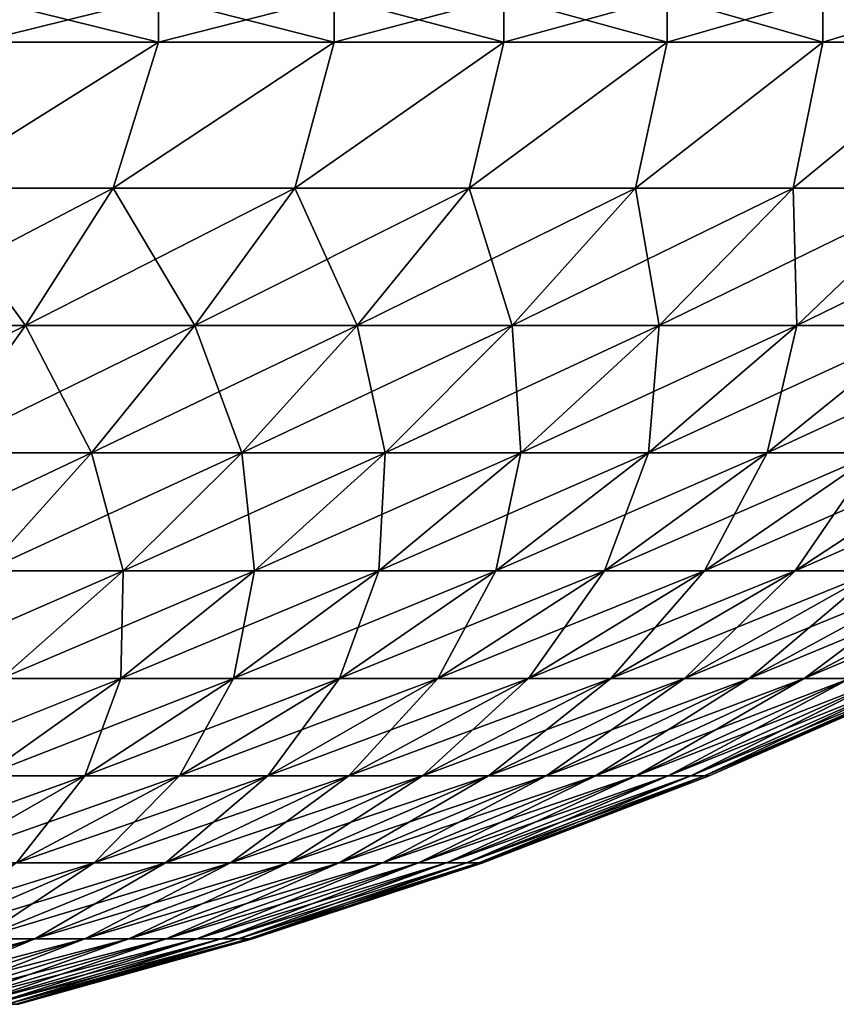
# Model space of a CAD drawing. Header units: millimetres. Extents: x -101 to 102, y -40 to 284.
# Tile 165 of 183: x 25 to 42, y 121 to 141. Entities that reach past the tile are written whole.
import ezdxf

# ---------------------------------------------------------------- set-up
doc = ezdxf.new("R2010")
doc.units = ezdxf.units.MM
doc.header["$LTSCALE"] = 65.185185
for name, color, linetype in [('294', 7, 'CONTINUOUS'), ('295', 7, 'CONTINUOUS'), ('296', 7, 'CONTINUOUS'), ('297', 7, 'CONTINUOUS')]:
    doc.layers.add(name, color=color, linetype=linetype)

msp = doc.modelspace()

# ---------------------------------------------------------------- linework, layer by layer
at = {"layer": '294', "linetype": 'Continuous'}
for points in [[(22.739, 137.335, 56.281), (26.609, 137.335, 54.557), (27.542, 140.346, 58.529), (22.739, 137.335, 56.281)], [(23.812, 140.346, 60.143), (22.739, 137.335, 56.281), (27.542, 140.346, 58.529), (23.812, 140.346, 60.143)], [(26.609, 137.335, 54.557), (30.35, 137.335, 52.568), (31.162, 140.346, 56.684), (26.609, 137.335, 54.557)], [(27.542, 140.346, 58.529), (26.609, 137.335, 54.557), (31.162, 140.346, 56.684), (27.542, 140.346, 58.529)], [(30.35, 137.335, 52.568), (33.943, 137.335, 50.323), (34.66, 140.346, 54.616), (30.35, 137.335, 52.568)], [(31.162, 140.346, 56.684), (30.35, 137.335, 52.568), (34.66, 140.346, 54.616), (31.162, 140.346, 56.684)], [(33.943, 137.335, 50.323), (37.371, 137.335, 47.833), (38.021, 140.346, 52.331), (33.943, 137.335, 50.323)], [(34.66, 140.346, 54.616), (33.943, 137.335, 50.323), (38.021, 140.346, 52.331), (34.66, 140.346, 54.616)], [(37.371, 137.335, 47.833), (40.617, 137.335, 45.109), (41.232, 140.346, 49.841), (37.371, 137.335, 47.833)], [(38.021, 140.346, 52.331), (37.371, 137.335, 47.833), (41.232, 140.346, 49.841), (38.021, 140.346, 52.331)], [(40.617, 137.335, 45.109), (43.664, 137.335, 42.166), (44.28, 140.346, 47.154), (40.617, 137.335, 45.109)], [(41.232, 140.346, 49.841), (40.617, 137.335, 45.109), (44.28, 140.346, 47.154), (41.232, 140.346, 49.841)], [(21.193, 134.511, 52.456), (24.801, 134.511, 50.849), (22.739, 137.335, 56.281), (21.193, 134.511, 52.456)], [(22.739, 137.335, 56.281), (24.801, 134.511, 50.849), (26.609, 137.335, 54.557), (22.739, 137.335, 56.281)], [(24.801, 134.511, 50.849), (28.288, 134.511, 48.995), (26.609, 137.335, 54.557), (24.801, 134.511, 50.849)], [(26.609, 137.335, 54.557), (28.288, 134.511, 48.995), (30.35, 137.335, 52.568), (26.609, 137.335, 54.557)], [(28.288, 134.511, 48.995), (31.636, 134.511, 46.903), (30.35, 137.335, 52.568), (28.288, 134.511, 48.995)], [(30.35, 137.335, 52.568), (31.636, 134.511, 46.903), (33.943, 137.335, 50.323), (30.35, 137.335, 52.568)], [(31.636, 134.511, 46.903), (34.831, 134.511, 44.582), (33.943, 137.335, 50.323), (31.636, 134.511, 46.903)], [(33.943, 137.335, 50.323), (34.831, 134.511, 44.582), (37.371, 137.335, 47.833), (33.943, 137.335, 50.323)], [(34.831, 134.511, 44.582), (37.856, 134.511, 42.043), (37.371, 137.335, 47.833), (34.831, 134.511, 44.582)], [(37.371, 137.335, 47.833), (37.856, 134.511, 42.043), (40.617, 137.335, 45.109), (37.371, 137.335, 47.833)], [(37.856, 134.511, 42.043), (40.697, 134.511, 39.3), (40.617, 137.335, 45.109), (37.856, 134.511, 42.043)], [(40.617, 137.335, 45.109), (40.697, 134.511, 39.3), (43.664, 137.335, 42.166), (40.617, 137.335, 45.109)], [(40.697, 134.511, 39.3), (43.339, 134.511, 36.366), (43.664, 137.335, 42.166), (40.697, 134.511, 39.3)], [(21.193, 134.511, 52.456), (22.936, 131.883, 47.027), (24.801, 134.511, 50.849), (21.193, 134.511, 52.456)], [(22.936, 131.883, 47.027), (26.161, 131.883, 45.312), (24.801, 134.511, 50.849), (22.936, 131.883, 47.027)], [(24.801, 134.511, 50.849), (26.161, 131.883, 45.312), (28.288, 134.511, 48.995), (24.801, 134.511, 50.849)], [(26.161, 131.883, 45.312), (29.258, 131.883, 43.377), (28.288, 134.511, 48.995), (26.161, 131.883, 45.312)], [(28.288, 134.511, 48.995), (29.258, 131.883, 43.377), (31.636, 134.511, 46.903), (28.288, 134.511, 48.995)], [(29.258, 131.883, 43.377), (32.213, 131.883, 41.23), (31.636, 134.511, 46.903), (29.258, 131.883, 43.377)], [(31.636, 134.511, 46.903), (32.213, 131.883, 41.23), (34.831, 134.511, 44.582), (31.636, 134.511, 46.903)], [(32.213, 131.883, 41.23), (35.01, 131.883, 38.883), (34.831, 134.511, 44.582), (32.213, 131.883, 41.23)], [(34.831, 134.511, 44.582), (35.01, 131.883, 38.883), (37.856, 134.511, 42.043), (34.831, 134.511, 44.582)], [(35.01, 131.883, 38.883), (37.637, 131.883, 36.346), (37.856, 134.511, 42.043), (35.01, 131.883, 38.883)], [(37.637, 131.883, 36.346), (40.081, 131.883, 33.632), (40.697, 134.511, 39.3), (37.637, 131.883, 36.346)], [(37.856, 134.511, 42.043), (37.637, 131.883, 36.346), (40.697, 134.511, 39.3), (37.856, 134.511, 42.043)], [(40.081, 131.883, 33.632), (42.329, 131.883, 30.754), (43.339, 134.511, 36.366), (40.081, 131.883, 33.632)], [(40.697, 134.511, 39.3), (40.081, 131.883, 33.632), (43.339, 134.511, 36.366), (40.697, 134.511, 39.3)], [(22.936, 131.883, 47.027), (23.975, 129.457, 41.526), (26.161, 131.883, 45.312), (22.936, 131.883, 47.027)], [(23.975, 129.457, 41.526), (26.814, 129.457, 39.753), (26.161, 131.883, 45.312), (23.975, 129.457, 41.526)], [(26.161, 131.883, 45.312), (26.814, 129.457, 39.753), (29.258, 131.883, 43.377), (26.161, 131.883, 45.312)], [(26.814, 129.457, 39.753), (29.521, 129.457, 37.786), (29.258, 131.883, 43.377), (26.814, 129.457, 39.753)], [(29.258, 131.883, 43.377), (29.521, 129.457, 37.786), (32.213, 131.883, 41.23), (29.258, 131.883, 43.377)], [(29.521, 129.457, 37.786), (32.085, 129.457, 35.634), (32.213, 131.883, 41.23), (29.521, 129.457, 37.786)], [(32.085, 129.457, 35.634), (34.493, 129.457, 33.309), (35.01, 131.883, 38.883), (32.085, 129.457, 35.634)], [(32.213, 131.883, 41.23), (32.085, 129.457, 35.634), (35.01, 131.883, 38.883), (32.213, 131.883, 41.23)], [(34.493, 129.457, 33.309), (36.732, 129.457, 30.822), (37.637, 131.883, 36.346), (34.493, 129.457, 33.309)], [(35.01, 131.883, 38.883), (34.493, 129.457, 33.309), (37.637, 131.883, 36.346), (35.01, 131.883, 38.883)], [(36.732, 129.457, 30.822), (38.793, 129.457, 28.185), (40.081, 131.883, 33.632), (36.732, 129.457, 30.822)], [(37.637, 131.883, 36.346), (36.732, 129.457, 30.822), (40.081, 131.883, 33.632), (37.637, 131.883, 36.346)], [(38.793, 129.457, 28.185), (40.664, 129.457, 25.41), (42.329, 131.883, 30.754), (38.793, 129.457, 28.185)], [(40.081, 131.883, 33.632), (38.793, 129.457, 28.185), (42.329, 131.883, 30.754), (40.081, 131.883, 33.632)], [(40.664, 129.457, 25.41), (42.338, 129.457, 22.511), (44.372, 131.883, 27.726), (40.664, 129.457, 25.41)], [(42.329, 131.883, 30.754), (40.664, 129.457, 25.41), (44.372, 131.883, 27.726), (42.329, 131.883, 30.754)], [(23.975, 129.457, 41.526), (24.308, 127.238, 36.038), (26.814, 129.457, 39.753), (23.975, 129.457, 41.526)], [(24.308, 127.238, 36.038), (26.763, 127.238, 34.255), (26.814, 129.457, 39.753), (24.308, 127.238, 36.038)], [(26.763, 127.238, 34.255), (29.087, 127.238, 32.305), (29.521, 129.457, 37.786), (26.763, 127.238, 34.255)], [(26.814, 129.457, 39.753), (26.763, 127.238, 34.255), (29.521, 129.457, 37.786), (26.814, 129.457, 39.753)], [(29.087, 127.238, 32.305), (31.27, 127.238, 30.197), (32.085, 129.457, 35.634), (29.087, 127.238, 32.305)], [(29.521, 129.457, 37.786), (29.087, 127.238, 32.305), (32.085, 129.457, 35.634), (29.521, 129.457, 37.786)], [(31.27, 127.238, 30.197), (33.3, 127.238, 27.942), (34.493, 129.457, 33.309), (31.27, 127.238, 30.197)], [(32.085, 129.457, 35.634), (31.27, 127.238, 30.197), (34.493, 129.457, 33.309), (32.085, 129.457, 35.634)], [(33.3, 127.238, 27.942), (35.168, 127.238, 25.551), (36.732, 129.457, 30.822), (33.3, 127.238, 27.942)], [(34.493, 129.457, 33.309), (33.3, 127.238, 27.942), (36.732, 129.457, 30.822), (34.493, 129.457, 33.309)], [(35.168, 127.238, 25.551), (36.865, 127.238, 23.036), (38.793, 129.457, 28.185), (35.168, 127.238, 25.551)], [(36.732, 129.457, 30.822), (35.168, 127.238, 25.551), (38.793, 129.457, 28.185), (36.732, 129.457, 30.822)], [(36.865, 127.238, 23.036), (38.382, 127.238, 20.408), (40.664, 129.457, 25.41), (36.865, 127.238, 23.036)], [(38.793, 129.457, 28.185), (36.865, 127.238, 23.036), (40.664, 129.457, 25.41), (38.793, 129.457, 28.185)], [(38.382, 127.238, 20.408), (39.712, 127.238, 17.681), (42.338, 129.457, 22.511), (38.382, 127.238, 20.408)], [(40.664, 129.457, 25.41), (38.382, 127.238, 20.408), (42.338, 129.457, 22.511), (40.664, 129.457, 25.41)], [(39.712, 127.238, 17.681), (40.849, 127.238, 14.868), (43.805, 129.457, 19.503), (39.712, 127.238, 17.681)], [(42.338, 129.457, 22.511), (39.712, 127.238, 17.681), (43.805, 129.457, 19.503), (42.338, 129.457, 22.511)], [(40.849, 127.238, 14.868), (41.786, 127.238, 11.982), (45.059, 129.457, 16.4), (40.849, 127.238, 14.868)], [(43.805, 129.457, 19.503), (40.849, 127.238, 14.868), (45.059, 129.457, 16.4), (43.805, 129.457, 19.503)], [(23.944, 125.232, 30.647), (26.023, 125.232, 28.902), (26.763, 127.238, 34.255), (23.944, 125.232, 30.647)], [(24.308, 127.238, 36.038), (23.944, 125.232, 30.647), (26.763, 127.238, 34.255), (24.308, 127.238, 36.038)], [(26.023, 125.232, 28.902), (27.976, 125.232, 27.016), (29.087, 127.238, 32.305), (26.023, 125.232, 28.902)], [(26.763, 127.238, 34.255), (26.023, 125.232, 28.902), (29.087, 127.238, 32.305), (26.763, 127.238, 34.255)], [(27.976, 125.232, 27.016), (29.792, 125.232, 24.999), (31.27, 127.238, 30.197), (27.976, 125.232, 27.016)], [(29.087, 127.238, 32.305), (27.976, 125.232, 27.016), (31.27, 127.238, 30.197), (29.087, 127.238, 32.305)], [(29.792, 125.232, 24.999), (31.463, 125.232, 22.86), (33.3, 127.238, 27.942), (29.792, 125.232, 24.999)], [(31.27, 127.238, 30.197), (29.792, 125.232, 24.999), (33.3, 127.238, 27.942), (31.27, 127.238, 30.197)], [(31.463, 125.232, 22.86), (32.981, 125.232, 20.609), (35.168, 127.238, 25.551), (31.463, 125.232, 22.86)], [(33.3, 127.238, 27.942), (31.463, 125.232, 22.86), (35.168, 127.238, 25.551), (33.3, 127.238, 27.942)], [(32.981, 125.232, 20.609), (34.339, 125.232, 18.258), (36.865, 127.238, 23.036), (32.981, 125.232, 20.609)], [(35.168, 127.238, 25.551), (32.981, 125.232, 20.609), (36.865, 127.238, 23.036), (35.168, 127.238, 25.551)], [(34.339, 125.232, 18.258), (35.529, 125.232, 15.818), (38.382, 127.238, 20.408), (34.339, 125.232, 18.258)], [(36.865, 127.238, 23.036), (34.339, 125.232, 18.258), (38.382, 127.238, 20.408), (36.865, 127.238, 23.036)], [(35.529, 125.232, 15.818), (36.546, 125.232, 13.302), (39.712, 127.238, 17.681), (35.529, 125.232, 15.818)], [(38.382, 127.238, 20.408), (35.529, 125.232, 15.818), (39.712, 127.238, 17.681), (38.382, 127.238, 20.408)], [(36.546, 125.232, 13.302), (37.384, 125.232, 10.72), (40.849, 127.238, 14.868), (36.546, 125.232, 13.302)], [(39.712, 127.238, 17.681), (36.546, 125.232, 13.302), (40.849, 127.238, 14.868), (39.712, 127.238, 17.681)], [(37.384, 125.232, 10.72), (38.041, 125.232, 8.086), (41.786, 127.238, 11.982), (37.384, 125.232, 10.72)], [(40.849, 127.238, 14.868), (37.384, 125.232, 10.72), (41.786, 127.238, 11.982), (40.849, 127.238, 14.868)], [(38.041, 125.232, 8.086), (38.513, 125.232, 5.413), (42.52, 127.238, 9.038), (38.041, 125.232, 8.086)], [(41.786, 127.238, 11.982), (38.041, 125.232, 8.086), (42.52, 127.238, 9.038), (41.786, 127.238, 11.982)], [(38.513, 125.232, 5.413), (38.796, 125.232, 2.713), (43.047, 127.238, 6.05), (38.513, 125.232, 5.413)], [(42.52, 127.238, 9.038), (38.513, 125.232, 5.413), (43.047, 127.238, 6.05), (42.52, 127.238, 9.038)], [(38.796, 125.232, 2.713), (38.891, 125.232), (43.364, 127.238, 3.032), (38.796, 125.232, 2.713)], [(43.047, 127.238, 6.05), (38.796, 125.232, 2.713), (43.364, 127.238, 3.032), (43.047, 127.238, 6.05)], [(38.891, 125.232), (43.47, 127.238), (43.364, 127.238, 3.032), (38.891, 125.232)], [(22.9, 123.442, 25.433), (24.618, 123.442, 23.773), (26.023, 125.232, 28.902), (22.9, 123.442, 25.433)], [(23.944, 125.232, 30.647), (22.9, 123.442, 25.433), (26.023, 125.232, 28.902), (23.944, 125.232, 30.647)], [(24.618, 123.442, 23.773), (26.216, 123.442, 21.998), (27.976, 125.232, 27.016), (24.618, 123.442, 23.773)], [(26.023, 125.232, 28.902), (24.618, 123.442, 23.773), (27.976, 125.232, 27.016), (26.023, 125.232, 28.902)], [(26.216, 123.442, 21.998), (27.687, 123.442, 20.116), (29.792, 125.232, 24.999), (26.216, 123.442, 21.998)], [(27.976, 125.232, 27.016), (26.216, 123.442, 21.998), (29.792, 125.232, 24.999), (27.976, 125.232, 27.016)], [(27.687, 123.442, 20.116), (29.023, 123.442, 18.135), (31.463, 125.232, 22.86), (27.687, 123.442, 20.116)], [(29.792, 125.232, 24.999), (27.687, 123.442, 20.116), (31.463, 125.232, 22.86), (29.792, 125.232, 24.999)], [(29.023, 123.442, 18.135), (30.217, 123.442, 16.067), (32.981, 125.232, 20.609), (29.023, 123.442, 18.135)], [(31.463, 125.232, 22.86), (29.023, 123.442, 18.135), (32.981, 125.232, 20.609), (31.463, 125.232, 22.86)], [(30.217, 123.442, 16.067), (31.264, 123.442, 13.92), (34.339, 125.232, 18.258), (30.217, 123.442, 16.067)], [(32.981, 125.232, 20.609), (30.217, 123.442, 16.067), (34.339, 125.232, 18.258), (32.981, 125.232, 20.609)], [(31.264, 123.442, 13.92), (32.159, 123.442, 11.705), (35.529, 125.232, 15.818), (31.264, 123.442, 13.92)], [(34.339, 125.232, 18.258), (31.264, 123.442, 13.92), (35.529, 125.232, 15.818), (34.339, 125.232, 18.258)], [(32.159, 123.442, 11.705), (32.897, 123.442, 9.433), (36.546, 125.232, 13.302), (32.159, 123.442, 11.705)], [(35.529, 125.232, 15.818), (32.159, 123.442, 11.705), (36.546, 125.232, 13.302), (35.529, 125.232, 15.818)], [(32.897, 123.442, 9.433), (33.475, 123.442, 7.115), (37.384, 125.232, 10.72), (32.897, 123.442, 9.433)], [(36.546, 125.232, 13.302), (32.897, 123.442, 9.433), (37.384, 125.232, 10.72), (36.546, 125.232, 13.302)], [(33.475, 123.442, 7.115), (33.89, 123.442, 4.763), (38.041, 125.232, 8.086), (33.475, 123.442, 7.115)], [(37.384, 125.232, 10.72), (33.475, 123.442, 7.115), (38.041, 125.232, 8.086), (37.384, 125.232, 10.72)], [(33.89, 123.442, 4.763), (34.14, 123.442, 2.387), (38.513, 125.232, 5.413), (33.89, 123.442, 4.763)], [(38.041, 125.232, 8.086), (33.89, 123.442, 4.763), (38.513, 125.232, 5.413), (38.041, 125.232, 8.086)], [(34.14, 123.442, 2.387), (34.223, 123.442), (38.796, 125.232, 2.713), (34.14, 123.442, 2.387)], [(38.513, 125.232, 5.413), (34.14, 123.442, 2.387), (38.796, 125.232, 2.713), (38.513, 125.232, 5.413)], [(34.223, 123.442), (38.891, 125.232), (38.796, 125.232, 2.713), (34.223, 123.442)], [(22.58, 121.873, 18.947), (23.847, 121.873, 17.326), (26.216, 123.442, 21.998), (22.58, 121.873, 18.947)], [(24.618, 123.442, 23.773), (22.58, 121.873, 18.947), (26.216, 123.442, 21.998), (24.618, 123.442, 23.773)], [(23.847, 121.873, 17.326), (24.997, 121.873, 15.62), (27.687, 123.442, 20.116), (23.847, 121.873, 17.326)], [(26.216, 123.442, 21.998), (23.847, 121.873, 17.326), (27.687, 123.442, 20.116), (26.216, 123.442, 21.998)], [(24.997, 121.873, 15.62), (26.026, 121.873, 13.838), (29.023, 123.442, 18.135), (24.997, 121.873, 15.62)], [(27.687, 123.442, 20.116), (24.997, 121.873, 15.62), (29.023, 123.442, 18.135), (27.687, 123.442, 20.116)], [(26.026, 121.873, 13.838), (26.928, 121.873, 11.989), (30.217, 123.442, 16.067), (26.026, 121.873, 13.838)], [(29.023, 123.442, 18.135), (26.026, 121.873, 13.838), (30.217, 123.442, 16.067), (29.023, 123.442, 18.135)], [(26.928, 121.873, 11.989), (27.698, 121.873, 10.081), (31.264, 123.442, 13.92), (26.928, 121.873, 11.989)], [(30.217, 123.442, 16.067), (26.928, 121.873, 11.989), (31.264, 123.442, 13.92), (30.217, 123.442, 16.067)], [(27.698, 121.873, 10.081), (28.334, 121.873, 8.125), (32.159, 123.442, 11.705), (27.698, 121.873, 10.081)], [(31.264, 123.442, 13.92), (27.698, 121.873, 10.081), (32.159, 123.442, 11.705), (31.264, 123.442, 13.92)], [(28.334, 121.873, 8.125), (28.832, 121.873, 6.128), (32.897, 123.442, 9.433), (28.334, 121.873, 8.125)], [(32.159, 123.442, 11.705), (28.334, 121.873, 8.125), (32.897, 123.442, 9.433), (32.159, 123.442, 11.705)], [(28.832, 121.873, 6.128), (29.189, 121.873, 4.102), (33.475, 123.442, 7.115), (28.832, 121.873, 6.128)], [(32.897, 123.442, 9.433), (28.832, 121.873, 6.128), (33.475, 123.442, 7.115), (32.897, 123.442, 9.433)], [(29.189, 121.873, 4.102), (29.404, 121.873, 2.056), (33.89, 123.442, 4.763), (29.189, 121.873, 4.102)], [(33.475, 123.442, 7.115), (29.189, 121.873, 4.102), (33.89, 123.442, 4.763), (33.475, 123.442, 7.115)], [(29.404, 121.873, 2.056), (29.476, 121.873), (34.14, 123.442, 2.387), (29.404, 121.873, 2.056)], [(33.89, 123.442, 4.763), (29.404, 121.873, 2.056), (34.14, 123.442, 2.387), (33.89, 123.442, 4.763)], [(29.476, 121.873), (34.223, 123.442), (34.14, 123.442, 2.387), (29.476, 121.873)], [(20.914, 120.527, 13.068), (21.774, 120.527, 11.578), (24.997, 121.873, 15.62), (20.914, 120.527, 13.068)], [(23.847, 121.873, 17.326), (20.914, 120.527, 13.068), (24.997, 121.873, 15.62), (23.847, 121.873, 17.326)], [(21.774, 120.527, 11.578), (22.529, 120.527, 10.031), (26.026, 121.873, 13.838), (21.774, 120.527, 11.578)], [(24.997, 121.873, 15.62), (21.774, 120.527, 11.578), (26.026, 121.873, 13.838), (24.997, 121.873, 15.62)], [(22.529, 120.527, 10.031), (23.174, 120.527, 8.435), (26.928, 121.873, 11.989), (22.529, 120.527, 10.031)], [(26.026, 121.873, 13.838), (22.529, 120.527, 10.031), (26.928, 121.873, 11.989), (26.026, 121.873, 13.838)], [(23.174, 120.527, 8.435), (23.706, 120.527, 6.797), (27.698, 121.873, 10.081), (23.174, 120.527, 8.435)], [(26.928, 121.873, 11.989), (23.174, 120.527, 8.435), (27.698, 121.873, 10.081), (26.928, 121.873, 11.989)], [(23.706, 120.527, 6.797), (24.122, 120.527, 5.127), (28.334, 121.873, 8.125), (23.706, 120.527, 6.797)], [(27.698, 121.873, 10.081), (23.706, 120.527, 6.797), (28.334, 121.873, 8.125), (27.698, 121.873, 10.081)], [(24.122, 120.527, 5.127), (24.421, 120.527, 3.432), (28.832, 121.873, 6.128), (24.122, 120.527, 5.127)], [(28.334, 121.873, 8.125), (24.122, 120.527, 5.127), (28.832, 121.873, 6.128), (28.334, 121.873, 8.125)], [(24.421, 120.527, 3.432), (24.601, 120.527, 1.72), (29.189, 121.873, 4.102), (24.421, 120.527, 3.432)], [(28.832, 121.873, 6.128), (24.421, 120.527, 3.432), (29.189, 121.873, 4.102), (28.832, 121.873, 6.128)], [(24.601, 120.527, 1.72), (24.661, 120.527), (29.404, 121.873, 2.056), (24.601, 120.527, 1.72)], [(29.189, 121.873, 4.102), (24.601, 120.527, 1.72), (29.404, 121.873, 2.056), (29.189, 121.873, 4.102)], [(24.661, 120.527), (29.476, 121.873), (29.404, 121.873, 2.056), (24.661, 120.527)]]:
    msp.add_3dface(points, dxfattribs=at)
at = {"layer": '295', "linetype": 'Continuous'}
for points in [[(23.812, 140.346, 60.143), (27.542, 140.346, 58.529), (23.812, 141.268, 60.143), (23.812, 140.346, 60.143)], [(23.812, 141.268, 60.143), (27.542, 140.346, 58.529), (27.542, 141.268, 58.529), (23.812, 141.268, 60.143)], [(27.542, 140.346, 58.529), (31.162, 140.346, 56.684), (27.542, 141.268, 58.529), (27.542, 140.346, 58.529)], [(27.542, 141.268, 58.529), (31.162, 140.346, 56.684), (31.162, 141.268, 56.684), (27.542, 141.268, 58.529)], [(31.162, 140.346, 56.684), (34.66, 140.346, 54.616), (31.162, 141.268, 56.684), (31.162, 140.346, 56.684)], [(31.162, 141.268, 56.684), (34.66, 140.346, 54.616), (34.66, 141.268, 54.616), (31.162, 141.268, 56.684)], [(34.66, 140.346, 54.616), (38.021, 140.346, 52.331), (34.66, 141.268, 54.616), (34.66, 140.346, 54.616)], [(34.66, 141.268, 54.616), (38.021, 140.346, 52.331), (38.021, 141.268, 52.331), (34.66, 141.268, 54.616)], [(38.021, 140.346, 52.331), (41.232, 140.346, 49.841), (38.021, 141.268, 52.331), (38.021, 140.346, 52.331)], [(38.021, 141.268, 52.331), (41.232, 140.346, 49.841), (41.232, 141.268, 49.841), (38.021, 141.268, 52.331)], [(41.232, 140.346, 49.841), (44.28, 140.346, 47.154), (41.232, 141.268, 49.841), (41.232, 140.346, 49.841)], [(41.232, 141.268, 49.841), (44.28, 140.346, 47.154), (44.28, 141.268, 47.154), (41.232, 141.268, 49.841)]]:
    msp.add_3dface(points, dxfattribs=at)
at = {"layer": '296', "linetype": 'Continuous'}
for points in [[(26.609, 137.335, -54.557), (22.739, 137.335, -56.281), (27.542, 140.346, -58.529), (26.609, 137.335, -54.557)], [(27.542, 140.346, -58.529), (22.739, 137.335, -56.281), (23.812, 140.346, -60.143), (27.542, 140.346, -58.529)], [(30.35, 137.335, -52.568), (26.609, 137.335, -54.557), (31.162, 140.346, -56.684), (30.35, 137.335, -52.568)], [(31.162, 140.346, -56.684), (26.609, 137.335, -54.557), (27.542, 140.346, -58.529), (31.162, 140.346, -56.684)], [(33.943, 137.335, -50.323), (30.35, 137.335, -52.568), (34.66, 140.346, -54.616), (33.943, 137.335, -50.323)], [(34.66, 140.346, -54.616), (30.35, 137.335, -52.568), (31.162, 140.346, -56.684), (34.66, 140.346, -54.616)], [(37.371, 137.335, -47.833), (33.943, 137.335, -50.323), (38.021, 140.346, -52.331), (37.371, 137.335, -47.833)], [(38.021, 140.346, -52.331), (33.943, 137.335, -50.323), (34.66, 140.346, -54.616), (38.021, 140.346, -52.331)], [(40.617, 137.335, -45.109), (37.371, 137.335, -47.833), (41.232, 140.346, -49.841), (40.617, 137.335, -45.109)], [(41.232, 140.346, -49.841), (37.371, 137.335, -47.833), (38.021, 140.346, -52.331), (41.232, 140.346, -49.841)], [(43.664, 137.335, -42.166), (40.617, 137.335, -45.109), (44.28, 140.346, -47.154), (43.664, 137.335, -42.166)], [(44.28, 140.346, -47.154), (40.617, 137.335, -45.109), (41.232, 140.346, -49.841), (44.28, 140.346, -47.154)], [(24.801, 134.511, -50.849), (21.193, 134.511, -52.456), (26.609, 137.335, -54.557), (24.801, 134.511, -50.849)], [(26.609, 137.335, -54.557), (21.193, 134.511, -52.456), (22.739, 137.335, -56.281), (26.609, 137.335, -54.557)], [(28.288, 134.511, -48.995), (24.801, 134.511, -50.849), (30.35, 137.335, -52.568), (28.288, 134.511, -48.995)], [(30.35, 137.335, -52.568), (24.801, 134.511, -50.849), (26.609, 137.335, -54.557), (30.35, 137.335, -52.568)], [(31.636, 134.511, -46.903), (28.288, 134.511, -48.995), (33.943, 137.335, -50.323), (31.636, 134.511, -46.903)], [(33.943, 137.335, -50.323), (28.288, 134.511, -48.995), (30.35, 137.335, -52.568), (33.943, 137.335, -50.323)], [(34.831, 134.511, -44.582), (31.636, 134.511, -46.903), (37.371, 137.335, -47.833), (34.831, 134.511, -44.582)], [(37.371, 137.335, -47.833), (31.636, 134.511, -46.903), (33.943, 137.335, -50.323), (37.371, 137.335, -47.833)], [(37.856, 134.511, -42.043), (34.831, 134.511, -44.582), (40.617, 137.335, -45.109), (37.856, 134.511, -42.043)], [(40.617, 137.335, -45.109), (34.831, 134.511, -44.582), (37.371, 137.335, -47.833), (40.617, 137.335, -45.109)], [(40.697, 134.511, -39.3), (37.856, 134.511, -42.043), (43.664, 137.335, -42.166), (40.697, 134.511, -39.3)], [(43.664, 137.335, -42.166), (37.856, 134.511, -42.043), (40.617, 137.335, -45.109), (43.664, 137.335, -42.166)], [(43.339, 134.511, -36.366), (40.697, 134.511, -39.3), (46.499, 137.335, -39.018), (43.339, 134.511, -36.366)], [(46.499, 137.335, -39.018), (40.697, 134.511, -39.3), (43.664, 137.335, -42.166), (46.499, 137.335, -39.018)], [(22.936, 131.883, -47.027), (19.6, 131.883, -48.512), (24.801, 134.511, -50.849), (22.936, 131.883, -47.027)], [(24.801, 134.511, -50.849), (19.6, 131.883, -48.512), (21.193, 134.511, -52.456), (24.801, 134.511, -50.849)], [(26.161, 131.883, -45.312), (22.936, 131.883, -47.027), (28.288, 134.511, -48.995), (26.161, 131.883, -45.312)], [(28.288, 134.511, -48.995), (22.936, 131.883, -47.027), (24.801, 134.511, -50.849), (28.288, 134.511, -48.995)], [(29.258, 131.883, -43.377), (26.161, 131.883, -45.312), (31.636, 134.511, -46.903), (29.258, 131.883, -43.377)], [(31.636, 134.511, -46.903), (26.161, 131.883, -45.312), (28.288, 134.511, -48.995), (31.636, 134.511, -46.903)], [(32.213, 131.883, -41.23), (29.258, 131.883, -43.377), (34.831, 134.511, -44.582), (32.213, 131.883, -41.23)], [(34.831, 134.511, -44.582), (29.258, 131.883, -43.377), (31.636, 134.511, -46.903), (34.831, 134.511, -44.582)], [(35.01, 131.883, -38.883), (32.213, 131.883, -41.23), (37.856, 134.511, -42.043), (35.01, 131.883, -38.883)], [(37.856, 134.511, -42.043), (32.213, 131.883, -41.23), (34.831, 134.511, -44.582), (37.856, 134.511, -42.043)], [(37.637, 131.883, -36.346), (35.01, 131.883, -38.883), (40.697, 134.511, -39.3), (37.637, 131.883, -36.346)], [(40.697, 134.511, -39.3), (35.01, 131.883, -38.883), (37.856, 134.511, -42.043), (40.697, 134.511, -39.3)], [(40.081, 131.883, -33.632), (37.637, 131.883, -36.346), (43.339, 134.511, -36.366), (40.081, 131.883, -33.632)], [(43.339, 134.511, -36.366), (37.637, 131.883, -36.346), (40.697, 134.511, -39.3), (43.339, 134.511, -36.366)], [(42.329, 131.883, -30.754), (40.081, 131.883, -33.632), (45.77, 134.511, -33.254), (42.329, 131.883, -30.754)], [(45.77, 134.511, -33.254), (40.081, 131.883, -33.632), (43.339, 134.511, -36.366), (45.77, 134.511, -33.254)], [(23.975, 129.457, -41.526), (21.02, 129.457, -43.098), (26.161, 131.883, -45.312), (23.975, 129.457, -41.526)], [(26.161, 131.883, -45.312), (21.02, 129.457, -43.098), (22.936, 131.883, -47.027), (26.161, 131.883, -45.312)], [(26.814, 129.457, -39.753), (23.975, 129.457, -41.526), (29.258, 131.883, -43.377), (26.814, 129.457, -39.753)], [(29.258, 131.883, -43.377), (23.975, 129.457, -41.526), (26.161, 131.883, -45.312), (29.258, 131.883, -43.377)], [(29.521, 129.457, -37.786), (26.814, 129.457, -39.753), (32.213, 131.883, -41.23), (29.521, 129.457, -37.786)], [(32.213, 131.883, -41.23), (26.814, 129.457, -39.753), (29.258, 131.883, -43.377), (32.213, 131.883, -41.23)], [(32.085, 129.457, -35.634), (29.521, 129.457, -37.786), (35.01, 131.883, -38.883), (32.085, 129.457, -35.634)], [(35.01, 131.883, -38.883), (29.521, 129.457, -37.786), (32.213, 131.883, -41.23), (35.01, 131.883, -38.883)], [(34.493, 129.457, -33.309), (32.085, 129.457, -35.634), (37.637, 131.883, -36.346), (34.493, 129.457, -33.309)], [(37.637, 131.883, -36.346), (32.085, 129.457, -35.634), (35.01, 131.883, -38.883), (37.637, 131.883, -36.346)], [(36.732, 129.457, -30.822), (34.493, 129.457, -33.309), (40.081, 131.883, -33.632), (36.732, 129.457, -30.822)], [(40.081, 131.883, -33.632), (34.493, 129.457, -33.309), (37.637, 131.883, -36.346), (40.081, 131.883, -33.632)], [(38.793, 129.457, -28.185), (36.732, 129.457, -30.822), (42.329, 131.883, -30.754), (38.793, 129.457, -28.185)], [(42.329, 131.883, -30.754), (36.732, 129.457, -30.822), (40.081, 131.883, -33.632), (42.329, 131.883, -30.754)], [(40.664, 129.457, -25.41), (38.793, 129.457, -28.185), (44.372, 131.883, -27.726), (40.664, 129.457, -25.41)], [(44.372, 131.883, -27.726), (38.793, 129.457, -28.185), (42.329, 131.883, -30.754), (44.372, 131.883, -27.726)], [(42.338, 129.457, -22.511), (40.664, 129.457, -25.41), (46.198, 131.883, -24.564), (42.338, 129.457, -22.511)], [(46.198, 131.883, -24.564), (40.664, 129.457, -25.41), (44.372, 131.883, -27.726), (46.198, 131.883, -24.564)], [(24.308, 127.238, -36.038), (21.735, 127.238, -37.646), (26.814, 129.457, -39.753), (24.308, 127.238, -36.038)], [(26.814, 129.457, -39.753), (21.735, 127.238, -37.646), (23.975, 129.457, -41.526), (26.814, 129.457, -39.753)], [(26.763, 127.238, -34.255), (24.308, 127.238, -36.038), (29.521, 129.457, -37.786), (26.763, 127.238, -34.255)], [(29.521, 129.457, -37.786), (24.308, 127.238, -36.038), (26.814, 129.457, -39.753), (29.521, 129.457, -37.786)], [(29.087, 127.238, -32.305), (26.763, 127.238, -34.255), (32.085, 129.457, -35.634), (29.087, 127.238, -32.305)], [(32.085, 129.457, -35.634), (26.763, 127.238, -34.255), (29.521, 129.457, -37.786), (32.085, 129.457, -35.634)], [(31.27, 127.238, -30.197), (29.087, 127.238, -32.305), (34.493, 129.457, -33.309), (31.27, 127.238, -30.197)], [(34.493, 129.457, -33.309), (29.087, 127.238, -32.305), (32.085, 129.457, -35.634), (34.493, 129.457, -33.309)], [(33.3, 127.238, -27.942), (31.27, 127.238, -30.197), (36.732, 129.457, -30.822), (33.3, 127.238, -27.942)], [(36.732, 129.457, -30.822), (31.27, 127.238, -30.197), (34.493, 129.457, -33.309), (36.732, 129.457, -30.822)], [(35.168, 127.238, -25.551), (33.3, 127.238, -27.942), (38.793, 129.457, -28.185), (35.168, 127.238, -25.551)], [(38.793, 129.457, -28.185), (33.3, 127.238, -27.942), (36.732, 129.457, -30.822), (38.793, 129.457, -28.185)], [(36.865, 127.238, -23.036), (35.168, 127.238, -25.551), (40.664, 129.457, -25.41), (36.865, 127.238, -23.036)], [(40.664, 129.457, -25.41), (35.168, 127.238, -25.551), (38.793, 129.457, -28.185), (40.664, 129.457, -25.41)], [(38.382, 127.238, -20.408), (36.865, 127.238, -23.036), (42.338, 129.457, -22.511), (38.382, 127.238, -20.408)], [(42.338, 129.457, -22.511), (36.865, 127.238, -23.036), (40.664, 129.457, -25.41), (42.338, 129.457, -22.511)], [(39.712, 127.238, -17.681), (38.382, 127.238, -20.408), (43.805, 129.457, -19.503), (39.712, 127.238, -17.681)], [(43.805, 129.457, -19.503), (38.382, 127.238, -20.408), (42.338, 129.457, -22.511), (43.805, 129.457, -19.503)], [(40.849, 127.238, -14.868), (39.712, 127.238, -17.681), (45.059, 129.457, -16.4), (40.849, 127.238, -14.868)], [(45.059, 129.457, -16.4), (39.712, 127.238, -17.681), (43.805, 129.457, -19.503), (45.059, 129.457, -16.4)], [(41.786, 127.238, -11.982), (40.849, 127.238, -14.868), (46.093, 129.457, -13.217), (41.786, 127.238, -11.982)], [(46.093, 129.457, -13.217), (40.849, 127.238, -14.868), (45.059, 129.457, -16.4), (46.093, 129.457, -13.217)], [(23.944, 125.232, -30.647), (21.748, 125.232, -32.242), (26.763, 127.238, -34.255), (23.944, 125.232, -30.647)], [(26.763, 127.238, -34.255), (21.748, 125.232, -32.242), (24.308, 127.238, -36.038), (26.763, 127.238, -34.255)], [(26.023, 125.232, -28.902), (23.944, 125.232, -30.647), (29.087, 127.238, -32.305), (26.023, 125.232, -28.902)], [(29.087, 127.238, -32.305), (23.944, 125.232, -30.647), (26.763, 127.238, -34.255), (29.087, 127.238, -32.305)], [(27.976, 125.232, -27.016), (26.023, 125.232, -28.902), (31.27, 127.238, -30.197), (27.976, 125.232, -27.016)], [(31.27, 127.238, -30.197), (26.023, 125.232, -28.902), (29.087, 127.238, -32.305), (31.27, 127.238, -30.197)], [(29.792, 125.232, -24.999), (27.976, 125.232, -27.016), (33.3, 127.238, -27.942), (29.792, 125.232, -24.999)], [(33.3, 127.238, -27.942), (27.976, 125.232, -27.016), (31.27, 127.238, -30.197), (33.3, 127.238, -27.942)], [(31.463, 125.232, -22.86), (29.792, 125.232, -24.999), (35.168, 127.238, -25.551), (31.463, 125.232, -22.86)], [(35.168, 127.238, -25.551), (29.792, 125.232, -24.999), (33.3, 127.238, -27.942), (35.168, 127.238, -25.551)], [(32.981, 125.232, -20.609), (31.463, 125.232, -22.86), (36.865, 127.238, -23.036), (32.981, 125.232, -20.609)], [(36.865, 127.238, -23.036), (31.463, 125.232, -22.86), (35.168, 127.238, -25.551), (36.865, 127.238, -23.036)], [(34.339, 125.232, -18.258), (32.981, 125.232, -20.609), (38.382, 127.238, -20.408), (34.339, 125.232, -18.258)], [(38.382, 127.238, -20.408), (32.981, 125.232, -20.609), (36.865, 127.238, -23.036), (38.382, 127.238, -20.408)], [(35.529, 125.232, -15.818), (34.339, 125.232, -18.258), (39.712, 127.238, -17.681), (35.529, 125.232, -15.818)], [(39.712, 127.238, -17.681), (34.339, 125.232, -18.258), (38.382, 127.238, -20.408), (39.712, 127.238, -17.681)], [(36.546, 125.232, -13.302), (35.529, 125.232, -15.818), (40.849, 127.238, -14.868), (36.546, 125.232, -13.302)], [(40.849, 127.238, -14.868), (35.529, 125.232, -15.818), (39.712, 127.238, -17.681), (40.849, 127.238, -14.868)], [(37.384, 125.232, -10.72), (36.546, 125.232, -13.302), (41.786, 127.238, -11.982), (37.384, 125.232, -10.72)], [(41.786, 127.238, -11.982), (36.546, 125.232, -13.302), (40.849, 127.238, -14.868), (41.786, 127.238, -11.982)], [(38.041, 125.232, -8.086), (37.384, 125.232, -10.72), (42.52, 127.238, -9.038), (38.041, 125.232, -8.086)], [(42.52, 127.238, -9.038), (37.384, 125.232, -10.72), (41.786, 127.238, -11.982), (42.52, 127.238, -9.038)], [(38.513, 125.232, -5.413), (38.041, 125.232, -8.086), (43.047, 127.238, -6.05), (38.513, 125.232, -5.413)], [(43.047, 127.238, -6.05), (38.041, 125.232, -8.086), (42.52, 127.238, -9.038), (43.047, 127.238, -6.05)], [(38.796, 125.232, -2.713), (38.513, 125.232, -5.413), (43.364, 127.238, -3.032), (38.796, 125.232, -2.713)], [(43.364, 127.238, -3.032), (38.513, 125.232, -5.413), (43.047, 127.238, -6.05), (43.364, 127.238, -3.032)], [(43.47, 127.238), (38.891, 125.232), (38.796, 125.232, -2.713), (43.47, 127.238)], [(43.47, 127.238), (38.796, 125.232, -2.713), (43.364, 127.238, -3.032), (43.47, 127.238)], [(22.9, 123.442, -25.433), (21.07, 123.442, -26.968), (26.023, 125.232, -28.902), (22.9, 123.442, -25.433)], [(26.023, 125.232, -28.902), (21.07, 123.442, -26.968), (23.944, 125.232, -30.647), (26.023, 125.232, -28.902)], [(24.618, 123.442, -23.773), (22.9, 123.442, -25.433), (27.976, 125.232, -27.016), (24.618, 123.442, -23.773)], [(27.976, 125.232, -27.016), (22.9, 123.442, -25.433), (26.023, 125.232, -28.902), (27.976, 125.232, -27.016)], [(26.216, 123.442, -21.998), (24.618, 123.442, -23.773), (29.792, 125.232, -24.999), (26.216, 123.442, -21.998)], [(29.792, 125.232, -24.999), (24.618, 123.442, -23.773), (27.976, 125.232, -27.016), (29.792, 125.232, -24.999)], [(27.687, 123.442, -20.116), (26.216, 123.442, -21.998), (31.463, 125.232, -22.86), (27.687, 123.442, -20.116)], [(31.463, 125.232, -22.86), (26.216, 123.442, -21.998), (29.792, 125.232, -24.999), (31.463, 125.232, -22.86)], [(29.023, 123.442, -18.135), (27.687, 123.442, -20.116), (32.981, 125.232, -20.609), (29.023, 123.442, -18.135)], [(32.981, 125.232, -20.609), (27.687, 123.442, -20.116), (31.463, 125.232, -22.86), (32.981, 125.232, -20.609)], [(30.217, 123.442, -16.067), (29.023, 123.442, -18.135), (34.339, 125.232, -18.258), (30.217, 123.442, -16.067)], [(34.339, 125.232, -18.258), (29.023, 123.442, -18.135), (32.981, 125.232, -20.609), (34.339, 125.232, -18.258)], [(31.264, 123.442, -13.92), (30.217, 123.442, -16.067), (35.529, 125.232, -15.818), (31.264, 123.442, -13.92)], [(35.529, 125.232, -15.818), (30.217, 123.442, -16.067), (34.339, 125.232, -18.258), (35.529, 125.232, -15.818)], [(32.159, 123.442, -11.705), (31.264, 123.442, -13.92), (36.546, 125.232, -13.302), (32.159, 123.442, -11.705)], [(36.546, 125.232, -13.302), (31.264, 123.442, -13.92), (35.529, 125.232, -15.818), (36.546, 125.232, -13.302)], [(32.897, 123.442, -9.433), (32.159, 123.442, -11.705), (37.384, 125.232, -10.72), (32.897, 123.442, -9.433)], [(37.384, 125.232, -10.72), (32.159, 123.442, -11.705), (36.546, 125.232, -13.302), (37.384, 125.232, -10.72)], [(33.475, 123.442, -7.115), (32.897, 123.442, -9.433), (38.041, 125.232, -8.086), (33.475, 123.442, -7.115)], [(38.041, 125.232, -8.086), (32.897, 123.442, -9.433), (37.384, 125.232, -10.72), (38.041, 125.232, -8.086)], [(33.89, 123.442, -4.763), (33.475, 123.442, -7.115), (38.513, 125.232, -5.413), (33.89, 123.442, -4.763)], [(38.513, 125.232, -5.413), (33.475, 123.442, -7.115), (38.041, 125.232, -8.086), (38.513, 125.232, -5.413)], [(34.14, 123.442, -2.387), (33.89, 123.442, -4.763), (38.796, 125.232, -2.713), (34.14, 123.442, -2.387)], [(38.796, 125.232, -2.713), (33.89, 123.442, -4.763), (38.513, 125.232, -5.413), (38.796, 125.232, -2.713)], [(38.891, 125.232), (34.223, 123.442), (34.14, 123.442, -2.387), (38.891, 125.232)], [(38.891, 125.232), (34.14, 123.442, -2.387), (38.796, 125.232, -2.713), (38.891, 125.232)], [(22.58, 121.873, -18.947), (21.203, 121.873, -20.476), (26.216, 123.442, -21.998), (22.58, 121.873, -18.947)], [(26.216, 123.442, -21.998), (21.203, 121.873, -20.476), (24.618, 123.442, -23.773), (26.216, 123.442, -21.998)], [(23.847, 121.873, -17.326), (22.58, 121.873, -18.947), (27.687, 123.442, -20.116), (23.847, 121.873, -17.326)], [(27.687, 123.442, -20.116), (22.58, 121.873, -18.947), (26.216, 123.442, -21.998), (27.687, 123.442, -20.116)], [(24.997, 121.873, -15.62), (23.847, 121.873, -17.326), (29.023, 123.442, -18.135), (24.997, 121.873, -15.62)], [(29.023, 123.442, -18.135), (23.847, 121.873, -17.326), (27.687, 123.442, -20.116), (29.023, 123.442, -18.135)], [(26.026, 121.873, -13.838), (24.997, 121.873, -15.62), (30.217, 123.442, -16.067), (26.026, 121.873, -13.838)], [(30.217, 123.442, -16.067), (24.997, 121.873, -15.62), (29.023, 123.442, -18.135), (30.217, 123.442, -16.067)], [(26.928, 121.873, -11.989), (26.026, 121.873, -13.838), (31.264, 123.442, -13.92), (26.928, 121.873, -11.989)], [(31.264, 123.442, -13.92), (26.026, 121.873, -13.838), (30.217, 123.442, -16.067), (31.264, 123.442, -13.92)], [(27.698, 121.873, -10.081), (26.928, 121.873, -11.989), (32.159, 123.442, -11.705), (27.698, 121.873, -10.081)], [(32.159, 123.442, -11.705), (26.928, 121.873, -11.989), (31.264, 123.442, -13.92), (32.159, 123.442, -11.705)], [(28.334, 121.873, -8.125), (27.698, 121.873, -10.081), (32.897, 123.442, -9.433), (28.334, 121.873, -8.125)], [(32.897, 123.442, -9.433), (27.698, 121.873, -10.081), (32.159, 123.442, -11.705), (32.897, 123.442, -9.433)], [(28.832, 121.873, -6.128), (28.334, 121.873, -8.125), (33.475, 123.442, -7.115), (28.832, 121.873, -6.128)], [(33.475, 123.442, -7.115), (28.334, 121.873, -8.125), (32.897, 123.442, -9.433), (33.475, 123.442, -7.115)], [(29.189, 121.873, -4.102), (28.832, 121.873, -6.128), (33.89, 123.442, -4.763), (29.189, 121.873, -4.102)], [(33.89, 123.442, -4.763), (28.832, 121.873, -6.128), (33.475, 123.442, -7.115), (33.89, 123.442, -4.763)], [(29.404, 121.873, -2.056), (29.189, 121.873, -4.102), (34.14, 123.442, -2.387), (29.404, 121.873, -2.056)], [(34.14, 123.442, -2.387), (29.189, 121.873, -4.102), (33.89, 123.442, -4.763), (34.14, 123.442, -2.387)], [(34.223, 123.442), (29.476, 121.873), (29.404, 121.873, -2.056), (34.223, 123.442)], [(34.223, 123.442), (29.404, 121.873, -2.056), (34.14, 123.442, -2.387), (34.223, 123.442)], [(20.914, 120.527, -13.068), (19.951, 120.527, -14.495), (24.997, 121.873, -15.62), (20.914, 120.527, -13.068)], [(24.997, 121.873, -15.62), (19.951, 120.527, -14.495), (23.847, 121.873, -17.326), (24.997, 121.873, -15.62)], [(21.774, 120.527, -11.578), (20.914, 120.527, -13.068), (26.026, 121.873, -13.838), (21.774, 120.527, -11.578)], [(26.026, 121.873, -13.838), (20.914, 120.527, -13.068), (24.997, 121.873, -15.62), (26.026, 121.873, -13.838)], [(22.529, 120.527, -10.031), (21.774, 120.527, -11.578), (26.928, 121.873, -11.989), (22.529, 120.527, -10.031)], [(26.928, 121.873, -11.989), (21.774, 120.527, -11.578), (26.026, 121.873, -13.838), (26.928, 121.873, -11.989)], [(23.174, 120.527, -8.435), (22.529, 120.527, -10.031), (27.698, 121.873, -10.081), (23.174, 120.527, -8.435)], [(27.698, 121.873, -10.081), (22.529, 120.527, -10.031), (26.928, 121.873, -11.989), (27.698, 121.873, -10.081)], [(23.706, 120.527, -6.797), (23.174, 120.527, -8.435), (28.334, 121.873, -8.125), (23.706, 120.527, -6.797)], [(28.334, 121.873, -8.125), (23.174, 120.527, -8.435), (27.698, 121.873, -10.081), (28.334, 121.873, -8.125)], [(24.122, 120.527, -5.127), (23.706, 120.527, -6.797), (28.832, 121.873, -6.128), (24.122, 120.527, -5.127)], [(28.832, 121.873, -6.128), (23.706, 120.527, -6.797), (28.334, 121.873, -8.125), (28.832, 121.873, -6.128)], [(24.421, 120.527, -3.432), (24.122, 120.527, -5.127), (29.189, 121.873, -4.102), (24.421, 120.527, -3.432)], [(29.189, 121.873, -4.102), (24.122, 120.527, -5.127), (28.832, 121.873, -6.128), (29.189, 121.873, -4.102)], [(24.601, 120.527, -1.72), (24.421, 120.527, -3.432), (29.404, 121.873, -2.056), (24.601, 120.527, -1.72)], [(29.404, 121.873, -2.056), (24.421, 120.527, -3.432), (29.189, 121.873, -4.102), (29.404, 121.873, -2.056)], [(29.476, 121.873), (24.661, 120.527), (24.601, 120.527, -1.72), (29.476, 121.873)], [(29.476, 121.873), (24.601, 120.527, -1.72), (29.404, 121.873, -2.056), (29.476, 121.873)]]:
    msp.add_3dface(points, dxfattribs=at)
at = {"layer": '297', "linetype": 'Continuous'}
for points in [[(27.542, 140.346, -58.529), (23.812, 140.346, -60.143), (27.542, 141.268, -58.529), (27.542, 140.346, -58.529)], [(27.542, 141.268, -58.529), (23.812, 140.346, -60.143), (23.812, 141.268, -60.143), (27.542, 141.268, -58.529)], [(31.162, 140.346, -56.684), (27.542, 140.346, -58.529), (31.162, 141.268, -56.684), (31.162, 140.346, -56.684)], [(31.162, 141.268, -56.684), (27.542, 140.346, -58.529), (27.542, 141.268, -58.529), (31.162, 141.268, -56.684)], [(34.66, 140.346, -54.616), (31.162, 140.346, -56.684), (34.66, 141.268, -54.616), (34.66, 140.346, -54.616)], [(34.66, 141.268, -54.616), (31.162, 140.346, -56.684), (31.162, 141.268, -56.684), (34.66, 141.268, -54.616)], [(38.021, 140.346, -52.331), (34.66, 140.346, -54.616), (38.021, 141.268, -52.331), (38.021, 140.346, -52.331)], [(38.021, 141.268, -52.331), (34.66, 140.346, -54.616), (34.66, 141.268, -54.616), (38.021, 141.268, -52.331)], [(41.232, 140.346, -49.841), (38.021, 140.346, -52.331), (41.232, 141.268, -49.841), (41.232, 140.346, -49.841)], [(41.232, 141.268, -49.841), (38.021, 140.346, -52.331), (38.021, 141.268, -52.331), (41.232, 141.268, -49.841)], [(44.28, 140.346, -47.154), (41.232, 140.346, -49.841), (44.28, 141.268, -47.154), (44.28, 140.346, -47.154)], [(44.28, 141.268, -47.154), (41.232, 140.346, -49.841), (41.232, 141.268, -49.841), (44.28, 141.268, -47.154)]]:
    msp.add_3dface(points, dxfattribs=at)

doc.saveas('drawing.dxf')
